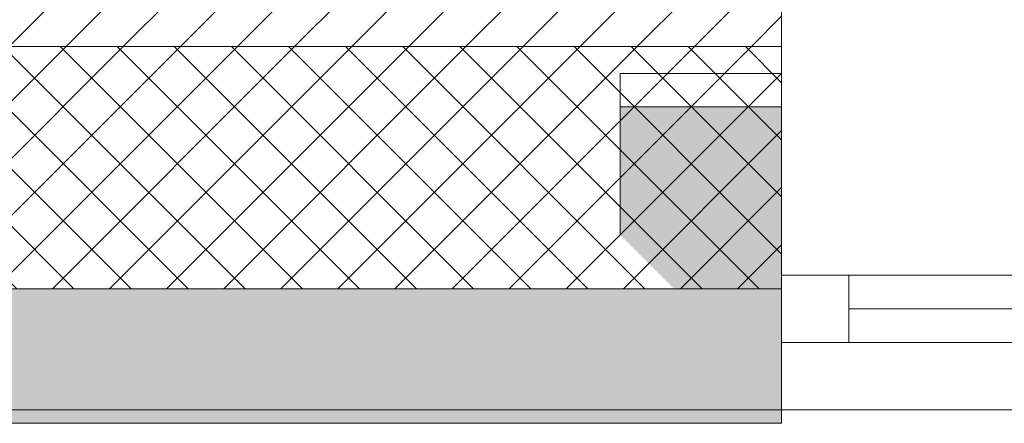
# Model space of a CAD drawing. Header units: millimetres. Extents: x -30280 to 19093, y -19247 to 4746.
# Tile 50 of 198: x -20800 to -20068, y -1699 to -1399. Entities that reach past the tile are written whole.
import ezdxf

# ---------------------------------------------------------------- set-up
doc = ezdxf.new("R2010")
doc.units = ezdxf.units.MM
doc.header["$MEASUREMENT"] = 0
doc.layers.add('12_FAÇ_Façana', color=7, linetype='Continuous')
doc.layers.add('Ventanas Archicad', color=7, linetype='Continuous')
for name, color, linetype, lineweight in [('12_FAÇ_Façana_Pluma_Nº__1', 7, 'Continuous', 5), ('12_FAÇ_Façana_Pluma_Nº__2', 8, 'Continuous', 5), ('12_FAÇ_Façana_Pluma_Nº__7', 7, 'Continuous', 5), ('Ventanas Archicad_Pluma_Nº__1', 7, 'Continuous', 5), ('Ventanas Archicad_Pluma_Nº__7', 7, 'Continuous', 5)]:
    doc.layers.add(name, color=color, linetype=linetype, lineweight=lineweight)
doc.layers.add('12_FAÇ_Façana_Pluma_Nº__102', color=7, linetype='Continuous', lineweight=5, true_color=0xcccccc)
doc.layers.add('12_FAÇ_Façana_Pluma_Nº__174', color=7, linetype='Continuous', lineweight=13, true_color=0xe4ad2c)

# ---------------------------------------------------------------- blocks, each defined once
blk = doc.blocks.new('Muro_14_1', base_point=(-24166.43, -1193.98))
at = {"layer": '12_FAÇ_Façana_Pluma_Nº__102', "linetype": 'Continuous', "lineweight": 0, "true_color": 0xe5e5e5}
for points in [[(-21871.11, -1598.98), (-24166.43, -1598.98), (-24166.43, -1688.98), (-20233.93, -1688.98), (-20233.93, -1598.98), (-21518.13, -1598.98), (-21518.13, -1638.98), (-21871.11, -1638.98)], [(-24166.43, -1698.98), (-20233.93, -1698.98), (-20233.93, -1688.98), (-24166.43, -1688.98)]]:
    blk.add_hatch(color=254, dxfattribs=at).paths.add_polyline_path(points)
at = {"layer": '12_FAÇ_Façana_Pluma_Nº__174', "linetype": 'Continuous', "lineweight": 13, "true_color": 0xe4ad2c}
h = blk.add_hatch(dxfattribs=at)
h.set_pattern_fill('SATE_Aislamiento_0001', color=42, style=0, pattern_type=2)
h.set_pattern_definition([(45, (0, 0), (-21.213203, 21.213203), []), (135, (0, 0), (21.213203, 21.213203), [])])
h.paths.add_polyline_path([(-21518.13, -1598.98), (-20233.93, -1598.98), (-20233.93, -1418.98), (-21518.13, -1418.98)])
at = {"layer": '12_FAÇ_Façana_Pluma_Nº__2', "linetype": 'Continuous', "lineweight": 5}
h = blk.add_hatch(dxfattribs=at)
h.set_pattern_fill('Ceramic_0001', color=8, style=0, pattern_type=2)
h.set_pattern_definition([(45, (0, 0), (-21.213203, 21.213203), [])])
h.paths.add_polyline_path([(-21518.13, -1418.98), (-20233.93, -1418.98), (-20233.93, -1203.98), (-21518.13, -1203.98)])
at = {"layer": '12_FAÇ_Façana_Pluma_Nº__7', "color": 7, "linetype": 'Continuous', "lineweight": 5}
for p, q in [((-21518.13, -1418.98), (-20233.93, -1418.98)), ((-21518.13, -1598.98), (-20233.93, -1598.98)), ((-24166.43, -1688.98), (-20233.93, -1688.98))]:
    blk.add_line(p, q, dxfattribs=at)
at = {"layer": '12_FAÇ_Façana_Pluma_Nº__7', "color": 7, "linetype": 'Continuous', "lineweight": 5, "flags": 128}
for points in [[(-20233.93, -1698.98), (-20233.93, -1193.98)], [(-24166.43, -1698.98), (-20233.93, -1698.98)]]:
    blk.add_lwpolyline(points, dxfattribs=at)
blk = doc.blocks.new('Ventana Vertical Multi-Faja 27_5')
at = {"layer": 'Ventanas Archicad_Pluma_Nº__1', "color": 7, "linetype": 'Continuous', "lineweight": 5}
for p, q in [((-600, 50), (600, 50)), ((-550, 0), (550, 0)), ((550, -50), (550, 0)), ((550, 0), (600, 0)), ((-550, -25), (550, -25)), ((550, -50), (-550, -50)), ((600, -50), (550, -50)), ((600, -200), (600, -175))]:
    blk.add_line(p, q, dxfattribs=at)
at = {"layer": 'Ventanas Archicad_Pluma_Nº__7', "color": 7, "linetype": 'Continuous', "lineweight": 5}
for p, q in [((600, 50), (600, 40)), ((600, 40), (600, 0)), ((600, 40), (600, 0)), ((600, 0), (600, -50)), ((600, 0), (600, -50)), ((600, 0), (600, -50)), ((600, 0), (600, -50)), ((600, -50), (600, -80)), ((600, -50), (600, -80)), ((600, -80), (600, -175)), ((600, -80), (600, -175)), ((600, -200), (600, -420))]:
    blk.add_line(p, q, dxfattribs=at)
blk = doc.blocks.new('Muro_16_1', base_point=(-20233.93, -1208.98))
at = {"layer": '12_FAÇ_Façana', "linetype": 'Continuous', "lineweight": 0, "true_color": 0x000000}
h = blk.add_hatch(dxfattribs=at)
h.set_pattern_fill('Yeso_0001', color=18, style=0, pattern_type=2)
h.set_pattern_definition([(0, (0, 0), (0, 75), [0, -75])])
h.paths.add_polyline_path([(-20233.93, -1438.98), (-20353.93, -1438.98), (-20353.93, -1463.98), (-20233.93, -1463.98)])
at = {"layer": '12_FAÇ_Façana_Pluma_Nº__102', "linetype": 'Continuous', "lineweight": 0, "true_color": 0xe5e5e5}
blk.add_hatch(color=254, dxfattribs=at).paths.add_polyline_path([(-20353.93, -1558.98), (-20233.93, -1678.98), (-20233.93, -1463.98), (-20353.93, -1463.98)])
at = {"layer": '12_FAÇ_Façana_Pluma_Nº__1', "color": 7, "linetype": 'Continuous', "lineweight": 5}
for p, q in [((-20353.93, -1438.98), (-20233.93, -1438.98)), ((-20353.93, -1463.98), (-20353.93, -1438.98)), ((-20233.93, -1438.98), (-20233.93, -1463.98)), ((-20233.93, -1463.98), (-20353.93, -1463.98))]:
    blk.add_line(p, q, dxfattribs=at)
at = {"layer": '12_FAÇ_Façana_Pluma_Nº__7', "color": 7, "linetype": 'Continuous', "lineweight": 5}
for p, q in [((-20233.93, -1438.98), (-20233.93, -1218.98)), ((-20353.93, -1558.98), (-20353.93, -1463.98)), ((-20233.93, -1558.98), (-20233.93, -1463.98)), ((-20233.93, -1558.98), (-20233.93, -1463.98)), ((-20233.93, -1588.98), (-20233.93, -1558.98)), ((-20233.93, -1588.98), (-20233.93, -1558.98)), ((-20233.93, -1638.98), (-20233.93, -1588.98)), ((-20233.93, -1638.98), (-20233.93, -1588.98)), ((-20233.93, -1678.98), (-20233.93, -1638.98)), ((-20233.93, -1678.98), (-20233.93, -1638.98)), ((-20233.93, -1688.98), (-20233.93, -1678.98))]:
    blk.add_line(p, q, dxfattribs=at)
at = {"layer": 'Ventanas Archicad', "color": 253, "linetype": 'Continuous', "lineweight": 5, "true_color": 0xa4a4a6, "zscale": 1000, "rotation": 180}
blk.add_blockref('Ventana Vertical Multi-Faja 27_5', (-19633.93, -1638.98), dxfattribs=at)

msp = doc.modelspace()

# ---------------------------------------------------------------- block references
at = {"layer": '12_FAÇ_Façana', "color": 7, "lineweight": 20}
for name, p in [('Muro_14_1', (-24166.43, -1193.98)), ('Muro_16_1', (-20233.93, -1208.98))]:
    msp.add_blockref(name, p, dxfattribs=at)

doc.saveas('drawing.dxf')
